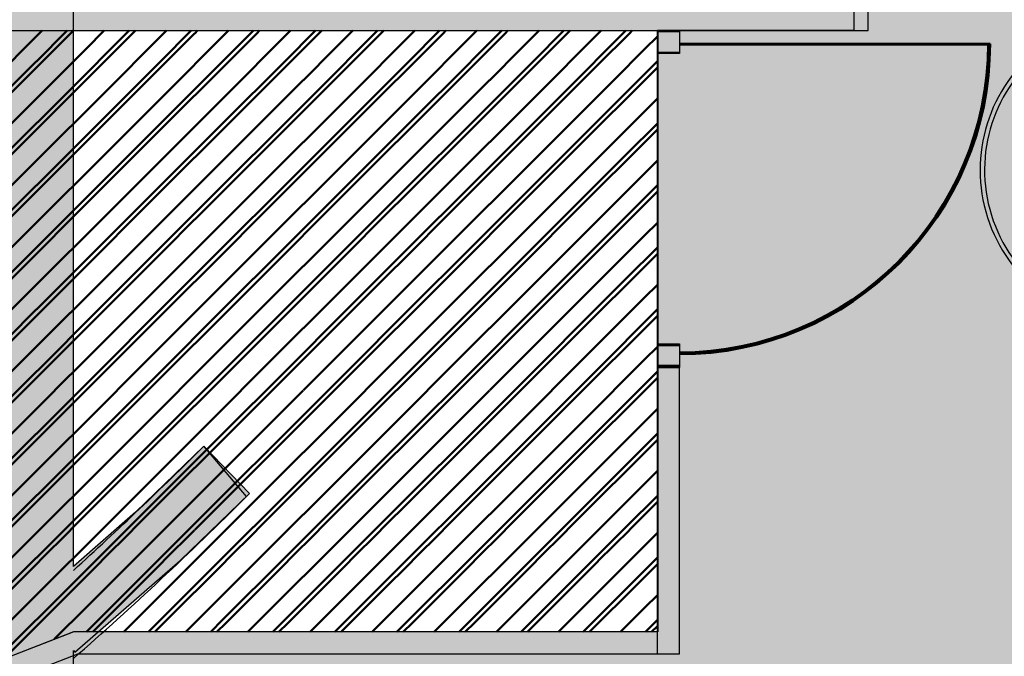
# Model space of a CAD drawing. Header units: metres. Extents: x -1 to 430, y -6 to 31.
# Tile 38 of 51: x 415.51 to 417.76, y 22.06 to 23.51. Entities that reach past the tile are written whole.
import ezdxf

# ---------------------------------------------------------------- set-up
doc = ezdxf.new("R2010")
doc.units = ezdxf.units.M
doc.linetypes.add('CONTINUA', pattern=[0])
doc.linetypes.add('PUNKT', pattern=[6.35, 0, -6.35])
for name, color, linetype, lineweight in [('3D P3 MURS', 7, 'CONTINUA', 25), ('3D P4 MURS', 7, 'CONTINUA', 25), ('3D P5 MURS', 7, 'CONTINUA', 25), ('3D PSC MURS', 7, 'CONTINUA', 25), ('P3 CONSTRUÏDES REAL D´ACUTACÓ', 7, 'CONTINUA', 25), ('P3 ESCALES 2D', 7, 'CONTINUA', 25), ('P3 MOBLES', 7, 'CONTINUA', 25), ('P4 CONSTRUÏDES REAL D´ ACTUACIÓ', 7, 'CONTINUA', 25), ('P4 ESCALES 2D', 7, 'CONTINUA', 25), ('P4 MOBLES', 7, 'CONTINUA', 25), ('P5 CONSTRUÏDES REAL D´ACTUACIÓ', 7, 'CONTINUA', 25), ('P5 ESCALA 2D', 7, 'CONTINUA', 25), ('P5 MOBLES', 7, 'CONTINUA', 25), ('PSC ESCALA 2D', 7, 'CONTINUA', 25)]:
    doc.layers.add(name, color=color, linetype=linetype, lineweight=lineweight)

# ---------------------------------------------------------------- blocks, each defined once
blk = doc.blocks.new('TRAMA_0')
at = {"layer": 'P3 MOBLES', "color": 202, "linetype": 'CONTINUA', "lineweight": 50, "transparency": 33554687}
for p, q in [((415.5527, 23.4195), (415.6226, 23.4895)), ((415.6234, 23.3488), (415.764, 23.4895)), ((415.8355, 23.4195), (415.9054, 23.4895)), ((415.9062, 23.3488), (416.0469, 23.4895)), ((416.1183, 23.4195), (416.1883, 23.4895)), ((416.1891, 23.3488), (416.3297, 23.4895)), ((416.4012, 23.4195), (416.4711, 23.4895)), ((416.4719, 23.3488), (416.6125, 23.4895)), ((416.684, 23.4195), (416.754, 23.4895)), ((416.7547, 23.3488), (416.8954, 23.4895)), ((415.487, 23.3538), (415.5525, 23.4194)), ((415.6941, 23.2781), (415.8354, 23.4194)), ((415.9769, 23.2781), (416.1182, 23.4194)), ((416.2598, 23.2781), (416.401, 23.4194)), ((416.5426, 23.2781), (416.6839, 23.4194)), ((416.8254, 23.2781), (416.9667, 23.4194)), ((416.9669, 23.4195), (416.967, 23.4196)), ((415.487, 23.2124), (415.6232, 23.3487)), ((415.7648, 23.2074), (415.9061, 23.3487)), ((416.0476, 23.2074), (416.1889, 23.3487)), ((416.3305, 23.2074), (416.4718, 23.3487)), ((416.6133, 23.2074), (416.7546, 23.3487)), ((415.5527, 23.1367), (415.6939, 23.278)), ((415.8355, 23.1367), (415.9768, 23.278)), ((416.1183, 23.1367), (416.2596, 23.278)), ((416.4012, 23.1367), (416.5425, 23.278)), ((416.684, 23.1367), (416.8253, 23.278)), ((416.8962, 23.2074), (416.967, 23.2782)), ((415.6234, 23.066), (415.7646, 23.2072)), ((415.9062, 23.066), (416.0475, 23.2072)), ((416.1891, 23.066), (416.3303, 23.2072)), ((416.4719, 23.066), (416.6132, 23.2072)), ((416.7547, 23.066), (416.896, 23.2072)), ((415.487, 23.071), (415.5525, 23.1365)), ((415.6941, 22.9953), (415.8354, 23.1365)), ((415.9769, 22.9953), (416.1182, 23.1365)), ((416.2598, 22.9953), (416.401, 23.1365)), ((416.5426, 22.9953), (416.6839, 23.1365)), ((416.8254, 22.9953), (416.9667, 23.1365)), ((416.9669, 23.1367), (416.967, 23.1368)), ((415.487, 22.9296), (415.6232, 23.0658)), ((415.7648, 22.9245), (415.9061, 23.0658)), ((416.0476, 22.9245), (416.1889, 23.0658)), ((416.3305, 22.9245), (416.4718, 23.0658)), ((416.6133, 22.9245), (416.7546, 23.0658)), ((415.5527, 22.8538), (415.6939, 22.9951)), ((415.8355, 22.8538), (415.9768, 22.9951)), ((416.1183, 22.8538), (416.2596, 22.9951)), ((416.4012, 22.8538), (416.5425, 22.9951)), ((416.684, 22.8538), (416.8253, 22.9951)), ((416.8962, 22.9245), (416.967, 22.9954)), ((415.6234, 22.7831), (415.7646, 22.9244)), ((415.9062, 22.7831), (416.0475, 22.9244)), ((416.1891, 22.7831), (416.3303, 22.9244)), ((416.4719, 22.7831), (416.6132, 22.9244)), ((416.7547, 22.7831), (416.896, 22.9244)), ((415.487, 22.7882), (415.5525, 22.8537)), ((415.6941, 22.7124), (415.8354, 22.8537)), ((415.9769, 22.7124), (416.1182, 22.8537)), ((416.2598, 22.7124), (416.401, 22.8537)), ((416.5426, 22.7124), (416.6839, 22.8537)), ((416.8254, 22.7124), (416.9667, 22.8537)), ((416.9669, 22.8538), (416.967, 22.8539)), ((415.487, 22.6467), (415.6232, 22.783)), ((415.7648, 22.6417), (415.9061, 22.783)), ((416.0476, 22.6417), (416.1889, 22.783)), ((416.3305, 22.6417), (416.4718, 22.783)), ((416.6133, 22.6417), (416.7546, 22.783)), ((415.5527, 22.571), (415.6939, 22.7123)), ((415.8355, 22.571), (415.9768, 22.7123)), ((416.1183, 22.571), (416.2596, 22.7123)), ((416.4012, 22.571), (416.5425, 22.7123)), ((416.684, 22.571), (416.8253, 22.7123)), ((416.8962, 22.6417), (416.967, 22.7125)), ((415.6234, 22.5003), (415.7646, 22.6416)), ((415.9062, 22.5003), (416.0475, 22.6416)), ((416.1891, 22.5003), (416.3303, 22.6416)), ((416.4719, 22.5003), (416.6132, 22.6416)), ((416.7547, 22.5003), (416.896, 22.6416)), ((415.487, 22.5053), (415.5525, 22.5708)), ((415.6941, 22.4296), (415.8354, 22.5708)), ((415.9769, 22.4296), (416.1182, 22.5708)), ((416.2598, 22.4296), (416.401, 22.5708)), ((416.5426, 22.4296), (416.6839, 22.5708)), ((416.8254, 22.4296), (416.9667, 22.5708)), ((416.9669, 22.571), (416.967, 22.5711)), ((415.487, 22.3639), (415.6232, 22.5001)), ((415.7648, 22.3589), (415.9061, 22.5001)), ((416.0476, 22.3589), (416.1889, 22.5001)), ((416.3305, 22.3589), (416.4718, 22.5001)), ((416.6133, 22.3589), (416.7546, 22.5001)), ((415.5527, 22.2881), (415.6939, 22.4294)), ((415.8355, 22.2881), (415.9768, 22.4294)), ((416.1183, 22.2881), (416.2596, 22.4294)), ((416.4012, 22.2881), (416.5425, 22.4294)), ((416.684, 22.2881), (416.8253, 22.4294)), ((416.8962, 22.3589), (416.967, 22.4297)), ((415.6234, 22.2174), (415.7646, 22.3587)), ((415.9062, 22.2174), (416.0475, 22.3587)), ((416.1891, 22.2174), (416.3303, 22.3587)), ((416.4719, 22.2174), (416.6132, 22.3587)), ((416.7547, 22.2174), (416.896, 22.3587)), ((416.9669, 22.2881), (416.967, 22.2883)), ((415.487, 22.2225), (415.5525, 22.288)), ((415.6941, 22.1467), (415.8354, 22.288)), ((415.9769, 22.1467), (416.1182, 22.288)), ((416.2598, 22.1467), (416.401, 22.288)), ((416.5426, 22.1467), (416.6839, 22.288)), ((416.8254, 22.1467), (416.9667, 22.288)), ((415.4819, 22.076), (415.6232, 22.2173)), ((415.8082, 22.1195), (415.9061, 22.2173)), ((416.0911, 22.1195), (416.1889, 22.2173)), ((416.3739, 22.1195), (416.4718, 22.2173)), ((416.6568, 22.1195), (416.7546, 22.2173)), ((415.6668, 22.1195), (415.6939, 22.1466)), ((415.9497, 22.1195), (415.9768, 22.1466)), ((416.2325, 22.1195), (416.2596, 22.1466)), ((416.5153, 22.1195), (416.5425, 22.1466)), ((416.7982, 22.1195), (416.8253, 22.1466)), ((416.9396, 22.1195), (416.967, 22.1468))]:
    blk.add_line(p, q, dxfattribs=at)
blk = doc.blocks.new('TRAMA_1')
at = {"layer": 'P4 MOBLES', "color": 202, "linetype": 'CONTINUA', "lineweight": 50, "transparency": 33554687}
for p, q in [((415.5243, 23.4477), (415.566, 23.4895)), ((415.5597, 23.4124), (415.6303, 23.483)), ((415.6304, 23.4831), (415.6367, 23.4895)), ((415.6657, 23.4477), (415.7074, 23.4895)), ((415.7011, 23.4124), (415.7717, 23.483)), ((415.7718, 23.4831), (415.7782, 23.4895)), ((415.8071, 23.4477), (415.8489, 23.4895)), ((415.8425, 23.4124), (415.9131, 23.483)), ((415.9132, 23.4831), (415.9196, 23.4895)), ((415.9486, 23.4477), (415.9903, 23.4895)), ((415.9839, 23.4124), (416.0546, 23.483)), ((416.0546, 23.4831), (416.061, 23.4895)), ((416.09, 23.4477), (416.1317, 23.4895)), ((416.1253, 23.4124), (416.196, 23.483)), ((416.1961, 23.4831), (416.2024, 23.4895)), ((416.2314, 23.4477), (416.2731, 23.4895)), ((416.2668, 23.4124), (416.3374, 23.483)), ((416.3375, 23.4831), (416.3438, 23.4895)), ((416.3728, 23.4477), (416.4146, 23.4895)), ((416.4082, 23.4124), (416.4788, 23.483)), ((416.4789, 23.4831), (416.4853, 23.4895)), ((416.5142, 23.4477), (416.556, 23.4895)), ((416.5496, 23.4124), (416.6202, 23.483)), ((416.6203, 23.4831), (416.6267, 23.4895)), ((416.6557, 23.4477), (416.6974, 23.4895)), ((416.691, 23.4124), (416.7617, 23.483)), ((416.7617, 23.4831), (416.7681, 23.4895)), ((416.7971, 23.4477), (416.8388, 23.4895)), ((416.8324, 23.4124), (416.9031, 23.483)), ((416.9032, 23.4831), (416.9095, 23.4895)), ((416.9385, 23.4477), (416.967, 23.4762)), ((415.487, 23.4104), (415.5242, 23.4477)), ((415.595, 23.377), (415.6657, 23.4477)), ((415.7364, 23.377), (415.8071, 23.4477)), ((415.8779, 23.377), (415.9485, 23.4477)), ((416.0193, 23.377), (416.0899, 23.4477)), ((416.1607, 23.377), (416.2313, 23.4477)), ((416.3021, 23.377), (416.3728, 23.4477)), ((416.4435, 23.377), (416.5142, 23.4477)), ((416.585, 23.377), (416.6556, 23.4477)), ((416.7264, 23.377), (416.797, 23.4477)), ((416.8678, 23.377), (416.9384, 23.4477)), ((415.4889, 23.3417), (415.5596, 23.4123)), ((415.6304, 23.3417), (415.701, 23.4123)), ((415.7718, 23.3417), (415.8424, 23.4123)), ((415.9132, 23.3417), (415.9838, 23.4123)), ((416.0546, 23.3417), (416.1253, 23.4123)), ((416.1961, 23.3417), (416.2667, 23.4123)), ((416.3375, 23.3417), (416.4081, 23.4123)), ((416.4789, 23.3417), (416.5495, 23.4123)), ((416.6203, 23.3417), (416.691, 23.4123)), ((416.7617, 23.3417), (416.8324, 23.4123)), ((416.9032, 23.3417), (416.967, 23.4055)), ((415.5243, 23.3063), (415.5949, 23.377)), ((415.6657, 23.3063), (415.7364, 23.377)), ((415.8071, 23.3063), (415.8778, 23.377)), ((415.9486, 23.3063), (416.0192, 23.377)), ((416.09, 23.3063), (416.1606, 23.377)), ((416.2314, 23.3063), (416.302, 23.377)), ((416.3728, 23.3063), (416.4435, 23.377)), ((416.5142, 23.3063), (416.5849, 23.377)), ((416.6557, 23.3063), (416.7263, 23.377)), ((416.7971, 23.3063), (416.8677, 23.377)), ((415.5597, 23.271), (415.6303, 23.3416)), ((415.7011, 23.271), (415.7717, 23.3416)), ((415.8425, 23.271), (415.9131, 23.3416)), ((415.9839, 23.271), (416.0546, 23.3416)), ((416.1253, 23.271), (416.196, 23.3416)), ((416.2668, 23.271), (416.3374, 23.3416)), ((416.4082, 23.271), (416.4788, 23.3416)), ((416.5496, 23.271), (416.6202, 23.3416)), ((416.691, 23.271), (416.7617, 23.3416)), ((416.8324, 23.271), (416.9031, 23.3416)), ((416.9385, 23.3063), (416.967, 23.3348)), ((415.487, 23.269), (415.5242, 23.3062)), ((415.595, 23.2356), (415.6657, 23.3062)), ((415.7364, 23.2356), (415.8071, 23.3062)), ((415.8779, 23.2356), (415.9485, 23.3062)), ((416.0193, 23.2356), (416.0899, 23.3062)), ((416.1607, 23.2356), (416.2313, 23.3062)), ((416.3021, 23.2356), (416.3728, 23.3062)), ((416.4435, 23.2356), (416.5142, 23.3062)), ((416.585, 23.2356), (416.6556, 23.3062)), ((416.7264, 23.2356), (416.797, 23.3062)), ((416.8678, 23.2356), (416.9384, 23.3062)), ((415.4889, 23.2002), (415.5596, 23.2709)), ((415.6304, 23.2002), (415.701, 23.2709)), ((415.7718, 23.2002), (415.8424, 23.2709)), ((415.9132, 23.2002), (415.9838, 23.2709)), ((416.0546, 23.2002), (416.1253, 23.2709)), ((416.1961, 23.2002), (416.2667, 23.2709)), ((416.3375, 23.2002), (416.4081, 23.2709)), ((416.4789, 23.2002), (416.5495, 23.2709)), ((416.6203, 23.2002), (416.691, 23.2709)), ((416.7617, 23.2002), (416.8324, 23.2709)), ((416.9032, 23.2002), (416.967, 23.2641)), ((415.5243, 23.1649), (415.5949, 23.2355)), ((415.6657, 23.1649), (415.7364, 23.2355)), ((415.8071, 23.1649), (415.8778, 23.2355)), ((415.9486, 23.1649), (416.0192, 23.2355)), ((416.09, 23.1649), (416.1606, 23.2355)), ((416.2314, 23.1649), (416.302, 23.2355)), ((416.3728, 23.1649), (416.4435, 23.2355)), ((416.5142, 23.1649), (416.5849, 23.2355)), ((416.6557, 23.1649), (416.7263, 23.2355)), ((416.7971, 23.1649), (416.8677, 23.2355)), ((415.5597, 23.1295), (415.6303, 23.2002)), ((415.7011, 23.1295), (415.7717, 23.2002)), ((415.8425, 23.1295), (415.9131, 23.2002)), ((415.9839, 23.1295), (416.0546, 23.2002)), ((416.1253, 23.1295), (416.196, 23.2002)), ((416.2668, 23.1295), (416.3374, 23.2002)), ((416.4082, 23.1295), (416.4788, 23.2002)), ((416.5496, 23.1295), (416.6202, 23.2002)), ((416.691, 23.1295), (416.7617, 23.2002)), ((416.8324, 23.1295), (416.9031, 23.2002)), ((416.9385, 23.1649), (416.967, 23.1934)), ((415.487, 23.1276), (415.5242, 23.1648)), ((415.595, 23.0942), (415.6657, 23.1648)), ((415.7364, 23.0942), (415.8071, 23.1648)), ((415.8779, 23.0942), (415.9485, 23.1648)), ((416.0193, 23.0942), (416.0899, 23.1648)), ((416.1607, 23.0942), (416.2313, 23.1648)), ((416.3021, 23.0942), (416.3728, 23.1648)), ((416.4435, 23.0942), (416.5142, 23.1648)), ((416.585, 23.0942), (416.6556, 23.1648)), ((416.7264, 23.0942), (416.797, 23.1648)), ((416.8678, 23.0942), (416.9384, 23.1648)), ((415.4889, 23.0588), (415.5596, 23.1295)), ((415.6304, 23.0588), (415.701, 23.1295)), ((415.7718, 23.0588), (415.8424, 23.1295)), ((415.9132, 23.0588), (415.9838, 23.1295)), ((416.0546, 23.0588), (416.1253, 23.1295)), ((416.1961, 23.0588), (416.2667, 23.1295)), ((416.3375, 23.0588), (416.4081, 23.1295)), ((416.4789, 23.0588), (416.5495, 23.1295)), ((416.6203, 23.0588), (416.691, 23.1295)), ((416.7617, 23.0588), (416.8324, 23.1295)), ((416.9032, 23.0588), (416.967, 23.1226)), ((415.5243, 23.0235), (415.5949, 23.0941)), ((415.6657, 23.0235), (415.7364, 23.0941)), ((415.8071, 23.0235), (415.8778, 23.0941)), ((415.9486, 23.0235), (416.0192, 23.0941)), ((416.09, 23.0235), (416.1606, 23.0941)), ((416.2314, 23.0235), (416.302, 23.0941)), ((416.3728, 23.0235), (416.4435, 23.0941)), ((416.5142, 23.0235), (416.5849, 23.0941)), ((416.6557, 23.0235), (416.7263, 23.0941)), ((416.7971, 23.0235), (416.8677, 23.0941)), ((415.5597, 22.9881), (415.6303, 23.0588)), ((415.7011, 22.9881), (415.7717, 23.0588)), ((415.8425, 22.9881), (415.9131, 23.0588)), ((415.9839, 22.9881), (416.0546, 23.0588)), ((416.1253, 22.9881), (416.196, 23.0588)), ((416.2668, 22.9881), (416.3374, 23.0588)), ((416.4082, 22.9881), (416.4788, 23.0588)), ((416.5496, 22.9881), (416.6202, 23.0588)), ((416.691, 22.9881), (416.7617, 23.0588)), ((416.8324, 22.9881), (416.9031, 23.0588)), ((416.9385, 23.0235), (416.967, 23.0519)), ((415.487, 22.9862), (415.5242, 23.0234)), ((415.595, 22.9528), (415.6657, 23.0234)), ((415.7364, 22.9528), (415.8071, 23.0234)), ((415.8779, 22.9528), (415.9485, 23.0234)), ((416.0193, 22.9528), (416.0899, 23.0234)), ((416.1607, 22.9528), (416.2313, 23.0234)), ((416.3021, 22.9528), (416.3728, 23.0234)), ((416.4435, 22.9528), (416.5142, 23.0234)), ((416.585, 22.9528), (416.6556, 23.0234)), ((416.7264, 22.9528), (416.797, 23.0234)), ((416.8678, 22.9528), (416.9384, 23.0234)), ((415.4889, 22.9174), (415.5596, 22.988)), ((415.6304, 22.9174), (415.701, 22.988)), ((415.7718, 22.9174), (415.8424, 22.988)), ((415.9132, 22.9174), (415.9838, 22.988)), ((416.0546, 22.9174), (416.1253, 22.988)), ((416.1961, 22.9174), (416.2667, 22.988)), ((416.3375, 22.9174), (416.4081, 22.988)), ((416.4789, 22.9174), (416.5495, 22.988)), ((416.6203, 22.9174), (416.691, 22.988)), ((416.7617, 22.9174), (416.8324, 22.988)), ((416.9032, 22.9174), (416.967, 22.9812)), ((415.5243, 22.882), (415.5949, 22.9527)), ((415.6657, 22.882), (415.7364, 22.9527)), ((415.8071, 22.882), (415.8778, 22.9527)), ((415.9486, 22.882), (416.0192, 22.9527)), ((416.09, 22.882), (416.1606, 22.9527)), ((416.2314, 22.882), (416.302, 22.9527)), ((416.3728, 22.882), (416.4435, 22.9527)), ((416.5142, 22.882), (416.5849, 22.9527)), ((416.6557, 22.882), (416.7263, 22.9527)), ((416.7971, 22.882), (416.8677, 22.9527)), ((415.5597, 22.8467), (415.6303, 22.9173)), ((415.7011, 22.8467), (415.7717, 22.9173)), ((415.8425, 22.8467), (415.9131, 22.9173)), ((415.9839, 22.8467), (416.0546, 22.9173)), ((416.1253, 22.8467), (416.196, 22.9173)), ((416.2668, 22.8467), (416.3374, 22.9173)), ((416.4082, 22.8467), (416.4788, 22.9173)), ((416.5496, 22.8467), (416.6202, 22.9173)), ((416.691, 22.8467), (416.7617, 22.9173)), ((416.8324, 22.8467), (416.9031, 22.9173)), ((416.9385, 22.882), (416.967, 22.9105)), ((415.487, 22.8447), (415.5242, 22.882)), ((415.595, 22.8113), (415.6657, 22.882)), ((415.7364, 22.8113), (415.8071, 22.882)), ((415.8779, 22.8113), (415.9485, 22.882)), ((416.0193, 22.8113), (416.0899, 22.882)), ((416.1607, 22.8113), (416.2313, 22.882)), ((416.3021, 22.8113), (416.3728, 22.882)), ((416.4435, 22.8113), (416.5142, 22.882)), ((416.585, 22.8113), (416.6556, 22.882)), ((416.7264, 22.8113), (416.797, 22.882)), ((416.8678, 22.8113), (416.9384, 22.882)), ((415.4889, 22.776), (415.5596, 22.8466)), ((415.6304, 22.776), (415.701, 22.8466)), ((415.7718, 22.776), (415.8424, 22.8466)), ((415.9132, 22.776), (415.9838, 22.8466)), ((416.0546, 22.776), (416.1253, 22.8466)), ((416.1961, 22.776), (416.2667, 22.8466)), ((416.3375, 22.776), (416.4081, 22.8466)), ((416.4789, 22.776), (416.5495, 22.8466)), ((416.6203, 22.776), (416.691, 22.8466)), ((416.7617, 22.776), (416.8324, 22.8466)), ((416.9032, 22.776), (416.967, 22.8398)), ((415.5243, 22.7406), (415.5949, 22.8113)), ((415.6657, 22.7406), (415.7364, 22.8113)), ((415.8071, 22.7406), (415.8778, 22.8113)), ((415.9486, 22.7406), (416.0192, 22.8113)), ((416.09, 22.7406), (416.1606, 22.8113)), ((416.2314, 22.7406), (416.302, 22.8113)), ((416.3728, 22.7406), (416.4435, 22.8113)), ((416.5142, 22.7406), (416.5849, 22.8113)), ((416.6557, 22.7406), (416.7263, 22.8113)), ((416.7971, 22.7406), (416.8677, 22.8113)), ((415.5597, 22.7053), (415.6303, 22.7759)), ((415.7011, 22.7053), (415.7717, 22.7759)), ((415.8425, 22.7053), (415.9131, 22.7759)), ((415.9839, 22.7053), (416.0546, 22.7759)), ((416.1253, 22.7053), (416.196, 22.7759)), ((416.2668, 22.7053), (416.3374, 22.7759)), ((416.4082, 22.7053), (416.4788, 22.7759)), ((416.5496, 22.7053), (416.6202, 22.7759)), ((416.691, 22.7053), (416.7617, 22.7759)), ((416.8324, 22.7053), (416.9031, 22.7759)), ((416.9385, 22.7406), (416.967, 22.7691)), ((415.487, 22.7033), (415.5242, 22.7406)), ((415.595, 22.6699), (415.6657, 22.7406)), ((415.7364, 22.6699), (415.8071, 22.7406)), ((415.8779, 22.6699), (415.9485, 22.7406)), ((416.0193, 22.6699), (416.0899, 22.7406)), ((416.1607, 22.6699), (416.2313, 22.7406)), ((416.3021, 22.6699), (416.3728, 22.7406)), ((416.4435, 22.6699), (416.5142, 22.7406)), ((416.585, 22.6699), (416.6556, 22.7406)), ((416.7264, 22.6699), (416.797, 22.7406)), ((416.8678, 22.6699), (416.9384, 22.7406)), ((415.4889, 22.6346), (415.5596, 22.7052)), ((415.6304, 22.6346), (415.701, 22.7052)), ((415.7718, 22.6346), (415.8424, 22.7052)), ((415.9132, 22.6346), (415.9838, 22.7052)), ((416.0546, 22.6346), (416.1253, 22.7052)), ((416.1961, 22.6346), (416.2667, 22.7052)), ((416.3375, 22.6346), (416.4081, 22.7052)), ((416.4789, 22.6346), (416.5495, 22.7052)), ((416.6203, 22.6346), (416.691, 22.7052)), ((416.7617, 22.6346), (416.8324, 22.7052)), ((416.9032, 22.6346), (416.967, 22.6984)), ((415.5243, 22.5992), (415.5949, 22.6698)), ((415.6657, 22.5992), (415.7364, 22.6698)), ((415.8071, 22.5992), (415.8778, 22.6698)), ((415.9486, 22.5992), (416.0192, 22.6698)), ((416.09, 22.5992), (416.1606, 22.6698)), ((416.2314, 22.5992), (416.302, 22.6698)), ((416.3728, 22.5992), (416.4435, 22.6698)), ((416.5142, 22.5992), (416.5849, 22.6698)), ((416.6557, 22.5992), (416.7263, 22.6698)), ((416.7971, 22.5992), (416.8677, 22.6698)), ((415.5597, 22.5638), (415.6303, 22.6345)), ((415.7011, 22.5638), (415.7717, 22.6345)), ((415.8425, 22.5638), (415.9131, 22.6345)), ((415.9839, 22.5638), (416.0546, 22.6345)), ((416.1253, 22.5638), (416.196, 22.6345)), ((416.2668, 22.5638), (416.3374, 22.6345)), ((416.4082, 22.5638), (416.4788, 22.6345)), ((416.5496, 22.5638), (416.6202, 22.6345)), ((416.691, 22.5638), (416.7617, 22.6345)), ((416.8324, 22.5638), (416.9031, 22.6345)), ((416.9385, 22.5992), (416.967, 22.6277)), ((415.487, 22.5619), (415.5242, 22.5991)), ((415.595, 22.5285), (415.6657, 22.5991)), ((415.7364, 22.5285), (415.8071, 22.5991)), ((415.8779, 22.5285), (415.9485, 22.5991)), ((416.0193, 22.5285), (416.0899, 22.5991)), ((416.1607, 22.5285), (416.2313, 22.5991)), ((416.3021, 22.5285), (416.3728, 22.5991)), ((416.4435, 22.5285), (416.5142, 22.5991)), ((416.585, 22.5285), (416.6556, 22.5991)), ((416.7264, 22.5285), (416.797, 22.5991)), ((416.8678, 22.5285), (416.9384, 22.5991)), ((415.4889, 22.4931), (415.5596, 22.5638)), ((415.6304, 22.4931), (415.701, 22.5638)), ((415.7718, 22.4931), (415.8424, 22.5638)), ((415.9132, 22.4931), (415.9838, 22.5638)), ((416.0546, 22.4931), (416.1253, 22.5638)), ((416.1961, 22.4931), (416.2667, 22.5638)), ((416.3375, 22.4931), (416.4081, 22.5638)), ((416.4789, 22.4931), (416.5495, 22.5638)), ((416.6203, 22.4931), (416.691, 22.5638)), ((416.7617, 22.4931), (416.8324, 22.5638)), ((416.9032, 22.4931), (416.967, 22.557)), ((415.5243, 22.4578), (415.5949, 22.5284)), ((415.6657, 22.4578), (415.7364, 22.5284)), ((415.8071, 22.4578), (415.8778, 22.5284)), ((415.9486, 22.4578), (416.0192, 22.5284)), ((416.09, 22.4578), (416.1606, 22.5284)), ((416.2314, 22.4578), (416.302, 22.5284)), ((416.3728, 22.4578), (416.4435, 22.5284)), ((416.5142, 22.4578), (416.5849, 22.5284)), ((416.6557, 22.4578), (416.7263, 22.5284)), ((416.7971, 22.4578), (416.8677, 22.5284)), ((415.5597, 22.4224), (415.6303, 22.4931)), ((415.7011, 22.4224), (415.7717, 22.4931)), ((415.8425, 22.4224), (415.9131, 22.4931)), ((415.9839, 22.4224), (416.0546, 22.4931)), ((416.1253, 22.4224), (416.196, 22.4931)), ((416.2668, 22.4224), (416.3374, 22.4931)), ((416.4082, 22.4224), (416.4788, 22.4931)), ((416.5496, 22.4224), (416.6202, 22.4931)), ((416.691, 22.4224), (416.7617, 22.4931)), ((416.8324, 22.4224), (416.9031, 22.4931)), ((416.9385, 22.4578), (416.967, 22.4863)), ((415.487, 22.4205), (415.5242, 22.4577)), ((415.595, 22.3871), (415.6657, 22.4577)), ((415.7364, 22.3871), (415.8071, 22.4577)), ((415.8779, 22.3871), (415.9485, 22.4577)), ((416.0193, 22.3871), (416.0899, 22.4577)), ((416.1607, 22.3871), (416.2313, 22.4577)), ((416.3021, 22.3871), (416.3728, 22.4577)), ((416.4435, 22.3871), (416.5142, 22.4577)), ((416.585, 22.3871), (416.6556, 22.4577)), ((416.7264, 22.3871), (416.797, 22.4577)), ((416.8678, 22.3871), (416.9384, 22.4577)), ((415.4889, 22.3517), (415.5596, 22.4224)), ((415.6304, 22.3517), (415.701, 22.4224)), ((415.7718, 22.3517), (415.8424, 22.4224)), ((415.9132, 22.3517), (415.9838, 22.4224)), ((416.0546, 22.3517), (416.1253, 22.4224)), ((416.1961, 22.3517), (416.2667, 22.4224)), ((416.3375, 22.3517), (416.4081, 22.4224)), ((416.4789, 22.3517), (416.5495, 22.4224)), ((416.6203, 22.3517), (416.691, 22.4224)), ((416.7617, 22.3517), (416.8324, 22.4224)), ((416.9032, 22.3517), (416.967, 22.4155)), ((415.5243, 22.3164), (415.5949, 22.387)), ((415.6657, 22.3164), (415.7364, 22.387)), ((415.8071, 22.3164), (415.8778, 22.387)), ((415.9486, 22.3164), (416.0192, 22.387)), ((416.09, 22.3164), (416.1606, 22.387)), ((416.2314, 22.3164), (416.302, 22.387)), ((416.3728, 22.3164), (416.4435, 22.387)), ((416.5142, 22.3164), (416.5849, 22.387)), ((416.6557, 22.3164), (416.7263, 22.387)), ((416.7971, 22.3164), (416.8677, 22.387)), ((415.5597, 22.281), (415.6303, 22.3516)), ((415.7011, 22.281), (415.7717, 22.3516)), ((415.8425, 22.281), (415.9131, 22.3516)), ((415.9839, 22.281), (416.0546, 22.3516)), ((416.1253, 22.281), (416.196, 22.3516)), ((416.2668, 22.281), (416.3374, 22.3516)), ((416.4082, 22.281), (416.4788, 22.3516)), ((416.5496, 22.281), (416.6202, 22.3516)), ((416.691, 22.281), (416.7617, 22.3516)), ((416.8324, 22.281), (416.9031, 22.3516)), ((416.9385, 22.3164), (416.967, 22.3448)), ((415.487, 22.279), (415.5242, 22.3163)), ((415.595, 22.2457), (415.6657, 22.3163)), ((415.7364, 22.2457), (415.8071, 22.3163)), ((415.8779, 22.2457), (415.9485, 22.3163)), ((416.0193, 22.2457), (416.0899, 22.3163)), ((416.1607, 22.2457), (416.2313, 22.3163)), ((416.3021, 22.2457), (416.3728, 22.3163)), ((416.4435, 22.2457), (416.5142, 22.3163)), ((416.585, 22.2457), (416.6556, 22.3163)), ((416.7264, 22.2457), (416.797, 22.3163)), ((416.8678, 22.2457), (416.9384, 22.3163)), ((415.4889, 22.2103), (415.5596, 22.2809)), ((415.6304, 22.2103), (415.701, 22.2809)), ((415.7718, 22.2103), (415.8424, 22.2809)), ((415.9132, 22.2103), (415.9838, 22.2809)), ((416.0546, 22.2103), (416.1253, 22.2809)), ((416.1961, 22.2103), (416.2667, 22.2809)), ((416.3375, 22.2103), (416.4081, 22.2809)), ((416.4789, 22.2103), (416.5495, 22.2809)), ((416.6203, 22.2103), (416.691, 22.2809)), ((416.7617, 22.2103), (416.8324, 22.2809)), ((416.9032, 22.2103), (416.967, 22.2741)), ((415.5243, 22.1749), (415.5949, 22.2456)), ((415.6657, 22.1749), (415.7364, 22.2456)), ((415.8071, 22.1749), (415.8778, 22.2456)), ((415.9486, 22.1749), (416.0192, 22.2456)), ((416.09, 22.1749), (416.1606, 22.2456)), ((416.2314, 22.1749), (416.302, 22.2456)), ((416.3728, 22.1749), (416.4435, 22.2456)), ((416.5142, 22.1749), (416.5849, 22.2456)), ((416.6557, 22.1749), (416.7263, 22.2456)), ((416.7971, 22.1749), (416.8677, 22.2456)), ((415.5597, 22.1396), (415.6303, 22.2102)), ((415.7011, 22.1396), (415.7717, 22.2102)), ((415.8425, 22.1396), (415.9131, 22.2102)), ((415.9839, 22.1396), (416.0546, 22.2102)), ((416.1253, 22.1396), (416.196, 22.2102)), ((416.2668, 22.1396), (416.3374, 22.2102)), ((416.4082, 22.1396), (416.4788, 22.2102)), ((416.5496, 22.1396), (416.6202, 22.2102)), ((416.691, 22.1396), (416.7617, 22.2102)), ((416.8324, 22.1396), (416.9031, 22.2102)), ((416.9385, 22.1749), (416.967, 22.2034)), ((415.4536, 22.1042), (415.5242, 22.1749)), ((415.595, 22.1042), (415.6657, 22.1749)), ((415.7517, 22.1195), (415.8071, 22.1749)), ((415.8931, 22.1195), (415.9485, 22.1749)), ((416.0345, 22.1195), (416.0899, 22.1749)), ((416.1759, 22.1195), (416.2313, 22.1749)), ((416.3173, 22.1195), (416.3728, 22.1749)), ((416.4588, 22.1195), (416.5142, 22.1749)), ((416.6002, 22.1195), (416.6556, 22.1749)), ((416.7416, 22.1195), (416.797, 22.1749)), ((416.883, 22.1195), (416.9384, 22.1749)), ((415.4889, 22.0689), (415.5596, 22.1395)), ((415.681, 22.1195), (415.701, 22.1395)), ((415.8224, 22.1195), (415.8424, 22.1395)), ((415.9638, 22.1195), (415.9838, 22.1395)), ((416.1052, 22.1195), (416.1253, 22.1395)), ((416.2466, 22.1195), (416.2667, 22.1395)), ((416.3881, 22.1195), (416.4081, 22.1395)), ((416.5295, 22.1195), (416.5495, 22.1395)), ((416.6709, 22.1195), (416.691, 22.1395)), ((416.8123, 22.1195), (416.8324, 22.1395)), ((416.9537, 22.1195), (416.967, 22.1327)), ((415.5934, 22.1026), (415.5949, 22.1042))]:
    blk.add_line(p, q, dxfattribs=at)
blk = doc.blocks.new('TRAMA_2')
at = {"layer": 'P5 MOBLES', "color": 202, "linetype": 'CONTINUA', "lineweight": 50, "transparency": 33554687}
for p, q in [((415.5527, 23.4195), (415.6226, 23.4895)), ((415.6234, 23.3488), (415.764, 23.4895)), ((415.8355, 23.4195), (415.9054, 23.4895)), ((415.9062, 23.3488), (416.0469, 23.4895)), ((416.1183, 23.4195), (416.1883, 23.4895)), ((416.1891, 23.3488), (416.3297, 23.4895)), ((416.4012, 23.4195), (416.4711, 23.4895)), ((416.4719, 23.3488), (416.6125, 23.4895)), ((416.684, 23.4195), (416.754, 23.4895)), ((416.7547, 23.3488), (416.8954, 23.4895)), ((415.487, 23.3538), (415.5525, 23.4194)), ((415.6941, 23.2781), (415.8354, 23.4194)), ((415.9769, 23.2781), (416.1182, 23.4194)), ((416.2598, 23.2781), (416.401, 23.4194)), ((416.5426, 23.2781), (416.6839, 23.4194)), ((416.8254, 23.2781), (416.9667, 23.4194)), ((416.9669, 23.4195), (416.967, 23.4196)), ((415.487, 23.2124), (415.6232, 23.3487)), ((415.7648, 23.2074), (415.9061, 23.3487)), ((416.0476, 23.2074), (416.1889, 23.3487)), ((416.3305, 23.2074), (416.4718, 23.3487)), ((416.6133, 23.2074), (416.7546, 23.3487)), ((415.5527, 23.1367), (415.6939, 23.278)), ((415.8355, 23.1367), (415.9768, 23.278)), ((416.1183, 23.1367), (416.2596, 23.278)), ((416.4012, 23.1367), (416.5425, 23.278)), ((416.684, 23.1367), (416.8253, 23.278)), ((416.8962, 23.2074), (416.967, 23.2782)), ((415.6234, 23.066), (415.7646, 23.2072)), ((415.9062, 23.066), (416.0475, 23.2072)), ((416.1891, 23.066), (416.3303, 23.2072)), ((416.4719, 23.066), (416.6132, 23.2072)), ((416.7547, 23.066), (416.896, 23.2072)), ((415.487, 23.071), (415.5525, 23.1365)), ((415.6941, 22.9953), (415.8354, 23.1365)), ((415.9769, 22.9953), (416.1182, 23.1365)), ((416.2598, 22.9953), (416.401, 23.1365)), ((416.5426, 22.9953), (416.6839, 23.1365)), ((416.8254, 22.9953), (416.9667, 23.1365)), ((416.9669, 23.1367), (416.967, 23.1368)), ((415.487, 22.9296), (415.6232, 23.0658)), ((415.7648, 22.9245), (415.9061, 23.0658)), ((416.0476, 22.9245), (416.1889, 23.0658)), ((416.3305, 22.9245), (416.4718, 23.0658)), ((416.6133, 22.9245), (416.7546, 23.0658)), ((415.5527, 22.8538), (415.6939, 22.9951)), ((415.8355, 22.8538), (415.9768, 22.9951)), ((416.1183, 22.8538), (416.2596, 22.9951)), ((416.4012, 22.8538), (416.5425, 22.9951)), ((416.684, 22.8538), (416.8253, 22.9951)), ((416.8962, 22.9245), (416.967, 22.9954)), ((415.6234, 22.7831), (415.7646, 22.9244)), ((415.9062, 22.7831), (416.0475, 22.9244)), ((416.1891, 22.7831), (416.3303, 22.9244)), ((416.4719, 22.7831), (416.6132, 22.9244)), ((416.7547, 22.7831), (416.896, 22.9244)), ((415.487, 22.7882), (415.5525, 22.8537)), ((415.6941, 22.7124), (415.8354, 22.8537)), ((415.9769, 22.7124), (416.1182, 22.8537)), ((416.2598, 22.7124), (416.401, 22.8537)), ((416.5426, 22.7124), (416.6839, 22.8537)), ((416.8254, 22.7124), (416.9667, 22.8537)), ((416.9669, 22.8538), (416.967, 22.8539)), ((415.487, 22.6467), (415.6232, 22.783)), ((415.7648, 22.6417), (415.9061, 22.783)), ((416.0476, 22.6417), (416.1889, 22.783)), ((416.3305, 22.6417), (416.4718, 22.783)), ((416.6133, 22.6417), (416.7546, 22.783)), ((415.5527, 22.571), (415.6939, 22.7123)), ((415.8355, 22.571), (415.9768, 22.7123)), ((416.1183, 22.571), (416.2596, 22.7123)), ((416.4012, 22.571), (416.5425, 22.7123)), ((416.684, 22.571), (416.8253, 22.7123)), ((416.8962, 22.6417), (416.967, 22.7125)), ((415.6234, 22.5003), (415.7646, 22.6416)), ((415.9062, 22.5003), (416.0475, 22.6416)), ((416.1891, 22.5003), (416.3303, 22.6416)), ((416.4719, 22.5003), (416.6132, 22.6416)), ((416.7547, 22.5003), (416.896, 22.6416)), ((415.487, 22.5053), (415.5525, 22.5708)), ((415.6941, 22.4296), (415.8354, 22.5708)), ((415.9769, 22.4296), (416.1182, 22.5708)), ((416.2598, 22.4296), (416.401, 22.5708)), ((416.5426, 22.4296), (416.6839, 22.5708)), ((416.8254, 22.4296), (416.9667, 22.5708)), ((416.9669, 22.571), (416.967, 22.5711)), ((415.487, 22.3639), (415.6232, 22.5001)), ((415.7648, 22.3589), (415.9061, 22.5001)), ((416.0476, 22.3589), (416.1889, 22.5001)), ((416.3305, 22.3589), (416.4718, 22.5001)), ((416.6133, 22.3589), (416.7546, 22.5001)), ((415.5527, 22.2881), (415.6939, 22.4294)), ((415.8355, 22.2881), (415.9768, 22.4294)), ((416.1183, 22.2881), (416.2596, 22.4294)), ((416.4012, 22.2881), (416.5425, 22.4294)), ((416.684, 22.2881), (416.8253, 22.4294)), ((416.8962, 22.3589), (416.967, 22.4297)), ((415.6234, 22.2174), (415.7646, 22.3587)), ((415.9062, 22.2174), (416.0475, 22.3587)), ((416.1891, 22.2174), (416.3303, 22.3587)), ((416.4719, 22.2174), (416.6132, 22.3587)), ((416.7547, 22.2174), (416.896, 22.3587)), ((416.9669, 22.2881), (416.967, 22.2883)), ((415.487, 22.2225), (415.5525, 22.288)), ((415.6941, 22.1467), (415.8354, 22.288)), ((415.9769, 22.1467), (416.1182, 22.288)), ((416.2598, 22.1467), (416.401, 22.288)), ((416.5426, 22.1467), (416.6839, 22.288)), ((416.8254, 22.1467), (416.9667, 22.288)), ((415.4819, 22.076), (415.6232, 22.2173)), ((415.8082, 22.1195), (415.9061, 22.2173)), ((416.0911, 22.1195), (416.1889, 22.2173)), ((416.3739, 22.1195), (416.4718, 22.2173)), ((416.6568, 22.1195), (416.7546, 22.2173)), ((415.6668, 22.1195), (415.6939, 22.1466)), ((415.9497, 22.1195), (415.9768, 22.1466)), ((416.2325, 22.1195), (416.2596, 22.1466)), ((416.5153, 22.1195), (416.5425, 22.1466)), ((416.7982, 22.1195), (416.8253, 22.1466)), ((416.9396, 22.1195), (416.967, 22.1468))]:
    blk.add_line(p, q, dxfattribs=at)

msp = doc.modelspace()

# ---------------------------------------------------------------- hatches: boundary and pattern name
at = {"layer": '3D P3 MURS', "linetype": 'CONTINUA', "lineweight": 18, "true_color": 0xa0a0a0, "transparency": 33554687}
for points in [[(415.487, 24.1595), (415.487, 23.4895), (415.537, 23.4895), (415.537, 24.1595)], [(417.447, 23.4895), (417.447, 24.1595), (417.397, 24.1595), (417.397, 23.4895)], [(415.537, 23.4895), (417.397, 23.4895), (417.397, 23.5395), (415.537, 23.5395)]]:
    msp.add_hatch(color=253, dxfattribs=at).paths.add_polyline_path(points)
at = {"layer": '3D P4 MURS', "linetype": 'CONTINUA', "lineweight": 18, "true_color": 0xa0a0a0, "transparency": 33554687}
for points in [[(417.447, 23.4895), (417.447, 24.1595), (417.397, 24.1595), (417.397, 23.4895)], [(415.487, 23.4895), (417.397, 23.4895), (417.397, 23.5395), (415.487, 23.5395)]]:
    msp.add_hatch(color=253, dxfattribs=at).paths.add_polyline_path(points)
at = {"layer": '3D P5 MURS', "linetype": 'CONTINUA', "lineweight": 18, "true_color": 0xa0a0a0, "transparency": 33554687}
for points in [[(417.447, 23.4895), (417.447, 24.1595), (417.397, 24.1595), (417.397, 23.4895)], [(415.487, 23.4895), (417.397, 23.4895), (417.397, 23.5395), (415.487, 23.5395)]]:
    msp.add_hatch(color=253, dxfattribs=at).paths.add_polyline_path(points)
at = {"layer": '3D PSC MURS', "linetype": 'CONTINUA', "lineweight": 18, "true_color": 0xa0a0a0, "transparency": 33554687}
for points in [[(415.6369, 19.8587), (415.6369, 24.3096), (415.4869, 24.3096), (415.4869, 19.8587)], [(415.6405, 22.0729), (415.8801, 22.2819), (416.0381, 22.435), (415.9337, 22.5427), (415.7785, 22.3923), (415.6369, 22.2688), (415.6369, 22.0772)]]:
    msp.add_hatch(color=253, dxfattribs=at).paths.add_polyline_path(points)
at = {"layer": 'P3 CONSTRUÏDES REAL D´ACUTACÓ', "linetype": 'CONTINUA', "lineweight": 25, "true_color": 0x057044, "transparency": 33554687}
h = msp.add_hatch(color=116, dxfattribs=at)
h.paths.add_polyline_path([(421.0893, 25.975), (417.0052, 25.975), (417.0052, 27.7274), (415.8448, 27.7274), (415.8448, 28.2282), (410.7422, 28.2282), (410.7422, 28.0315), (408.9322, 28.0315), (408.9322, 27.6815), (406.0222, 27.6815), (406.0222, 27.8415), (405.6622, 27.8415), (405.6631, 28.0024), (404.3859, 28.0024), (404.3859, 28.2282), (400.7297, 28.2282), (397.681, 12.8406), (424.2907, 12.8406), (427.4796, 28.2282), (421.0893, 28.2282)])
h.paths.add_polyline_path([(415.6377, 22.1195), (414.1586, 21.5474), (413.399, 21.3696), (412.607, 21.3089), (411.1937, 20.8688), (410.3996, 20.8008), (409.6888, 21.2752), (409.6888, 22.1563), (409.3435, 22.4083), (408.4375, 22.9823), (407.6235, 23.3095), (407.6235, 24.1997), (410.8405, 24.1997), (410.8405, 24.2395), (417.4146, 24.2395), (417.4146, 23.4895), (416.9678, 23.4895), (416.9678, 22.1195)], flags=16)
h.paths.add_polyline_path([(406.1297, 24.2104), (406.1297, 23.476), (404.3723, 23.476), (404.3723, 24.2104)], flags=16)
at = {"layer": 'P4 CONSTRUÏDES REAL D´ ACTUACIÓ', "linetype": 'CONTINUA', "lineweight": 25, "true_color": 0x057044, "transparency": 33554687}
h = msp.add_hatch(color=116, dxfattribs=at)
h.paths.add_polyline_path([(421.0893, 25.975), (417.0052, 25.975), (417.0052, 27.7274), (415.8448, 27.7274), (415.8448, 28.2282), (410.7422, 28.2282), (410.7422, 28.0315), (408.9322, 28.0315), (408.9322, 27.6815), (406.0222, 27.6815), (406.0222, 27.8415), (405.6622, 27.8415), (405.6631, 28.0024), (404.3859, 28.0024), (404.3859, 28.2282), (400.7297, 28.2282), (397.681, 12.8406), (424.2907, 12.8406), (427.4796, 28.2282), (421.0893, 28.2282)])
h.paths.add_polyline_path([(415.6377, 22.1195), (414.1586, 21.5474), (413.399, 21.3696), (412.607, 21.3089), (411.1937, 20.8688), (410.3996, 20.8008), (409.6888, 21.2752), (409.6888, 22.1563), (409.3435, 22.4083), (408.4375, 22.9823), (407.6235, 23.3095), (407.6235, 24.1997), (410.8405, 24.1997), (410.8405, 24.2395), (417.4146, 24.2395), (417.4146, 23.4895), (416.9678, 23.4895), (416.9678, 22.1195)], flags=16)
h.paths.add_polyline_path([(406.1297, 24.2104), (406.1297, 23.476), (404.3723, 23.476), (404.3723, 24.2104)], flags=16)
at = {"layer": 'P5 CONSTRUÏDES REAL D´ACTUACIÓ', "linetype": 'CONTINUA', "lineweight": 25, "true_color": 0x057044, "transparency": 33554687}
h = msp.add_hatch(color=116, dxfattribs=at)
h.paths.add_polyline_path([(421.0893, 25.975), (417.0052, 25.975), (417.0052, 27.7274), (415.8448, 27.7274), (415.8448, 28.2282), (410.7422, 28.2282), (410.7422, 28.0315), (408.9322, 28.0315), (408.9322, 27.6815), (406.0222, 27.6815), (406.0222, 27.8415), (405.6622, 27.8415), (405.6631, 28.0024), (404.386, 28.0024), (404.386, 28.2282), (400.7297, 28.2282), (397.681, 12.8406), (424.2907, 12.8406), (427.4796, 28.2282), (421.0893, 28.2282)])
h.paths.add_polyline_path([(415.6377, 22.1195), (414.1586, 21.5474), (413.399, 21.3696), (412.607, 21.3089), (411.1937, 20.8688), (410.3996, 20.8008), (409.6888, 21.2752), (409.6888, 22.1563), (409.3435, 22.4083), (408.4375, 22.9823), (407.6235, 23.3095), (407.6235, 24.1997), (410.8405, 24.1997), (410.8405, 24.2395), (417.4146, 24.2395), (417.4146, 23.4895), (416.9678, 23.4895), (416.9678, 22.1195)], flags=16)
h.paths.add_polyline_path([(406.1297, 24.2104), (406.1297, 23.476), (404.3723, 23.476), (404.3723, 24.2104)], flags=16)

# ---------------------------------------------------------------- linework, layer by layer
at = {"layer": '3D P3 MURS', "color": 7, "linetype": 'CONTINUA', "lineweight": 25, "transparency": 33554687}
for p, q in [((417.447, 23.4895), (417.447, 23.6095)), ((415.487, 23.4895), (415.537, 23.4895)), ((415.537, 23.4895), (416.967, 23.4895)), ((416.967, 23.4895), (417.017, 23.4895)), ((417.017, 23.4895), (416.967, 23.4895)), ((416.967, 23.4895), (416.967, 23.4876)), ((417.017, 23.4876), (416.967, 23.4876)), ((417.017, 23.4895), (417.397, 23.4895)), ((417.017, 23.4876), (417.017, 23.4895)), ((417.397, 23.4895), (417.447, 23.4895)), ((416.967, 22.7243), (417.017, 22.7243)), ((416.967, 22.7243), (416.967, 22.1195)), ((417.017, 22.0695), (417.017, 22.7243)), ((415.6377, 22.1195), (414.1586, 21.5474)), ((416.967, 22.1195), (415.6377, 22.1195)), ((414.5095, 21.6294), (415.647, 22.0695)), ((415.647, 22.0695), (416.967, 22.0695)), ((416.967, 22.0695), (417.017, 22.0695))]:
    msp.add_line(p, q, dxfattribs=at)
at = {"layer": '3D P3 MURS', "color": 202, "linetype": 'CONTINUA', "lineweight": 50, "transparency": 33554687}
msp.add_line((417.017, 23.4576), (417.7203, 23.4576), dxfattribs=at)
at = {"layer": '3D P3 MURS', "color": 7, "linetype": 'CONTINUA', "lineweight": 25, "transparency": 33554687}
for points in [[(416.967, 23.4376), (416.967, 23.4876), (417.017, 23.4876), (417.017, 23.4376), (416.967, 23.4376)], [(416.967, 22.7243), (416.967, 22.7743), (417.017, 22.7743), (417.017, 22.7243), (416.967, 22.7243)]]:
    msp.add_lwpolyline(points, close=True, dxfattribs=at)
at = {"layer": '3D P3 MURS', "color": 202, "linetype": 'CONTINUA', "lineweight": 50, "transparency": 33554687}
msp.add_arc((417.017, 23.4576), 0.7033, 270, 0, dxfattribs=at)
at = {"layer": '3D P4 MURS', "color": 7, "linetype": 'CONTINUA', "lineweight": 25, "transparency": 33554687}
for p, q in [((417.447, 23.4895), (417.447, 23.8695)), ((415.487, 23.4895), (416.967, 23.4895)), ((416.967, 23.4895), (417.017, 23.4895)), ((417.017, 23.4895), (417.397, 23.4895)), ((417.397, 23.4895), (417.447, 23.4895)), ((416.967, 22.7219), (417.017, 22.7219)), ((416.967, 22.7219), (416.967, 22.1195)), ((417.017, 22.0695), (417.017, 22.7219)), ((415.637, 22.1192), (414.1586, 21.5474)), ((415.6377, 22.1195), (415.637, 22.1195)), ((415.637, 22.1195), (415.637, 22.1192)), ((415.6379, 22.1196), (415.6377, 22.1195)), ((415.638, 22.1195), (415.6379, 22.1196)), ((416.967, 22.1195), (415.638, 22.1195)), ((414.175, 21.5001), (415.647, 22.0695)), ((415.647, 22.0695), (416.967, 22.0695)), ((416.967, 22.0695), (416.9678, 22.0695)), ((416.9678, 22.0695), (417.017, 22.0695))]:
    msp.add_line(p, q, dxfattribs=at)
at = {"layer": '3D P4 MURS', "color": 202, "linetype": 'CONTINUA', "lineweight": 50, "transparency": 33554687}
msp.add_line((417.017, 23.4595), (417.7245, 23.4595), dxfattribs=at)
at = {"layer": '3D P4 MURS', "color": 7, "linetype": 'CONTINUA', "lineweight": 25, "transparency": 33554687}
for points in [[(416.967, 23.4395), (416.967, 23.4895), (417.017, 23.4895), (417.017, 23.4395), (416.967, 23.4395)], [(416.967, 22.7219), (416.967, 22.7719), (417.017, 22.7719), (417.017, 22.7219), (416.967, 22.7219)]]:
    msp.add_lwpolyline(points, close=True, dxfattribs=at)
at = {"layer": '3D P4 MURS', "color": 202, "linetype": 'CONTINUA', "lineweight": 50, "transparency": 33554687}
msp.add_arc((417.017, 23.4595), 0.7075, 270, 0, dxfattribs=at)
at = {"layer": '3D P5 MURS', "color": 7, "linetype": 'CONTINUA', "lineweight": 25, "transparency": 33554687}
for p, q in [((417.447, 23.4895), (417.447, 23.8695)), ((415.487, 23.4895), (416.967, 23.4895)), ((416.967, 23.4895), (417.017, 23.4895)), ((417.017, 23.4895), (417.397, 23.4895)), ((417.397, 23.4895), (417.447, 23.4895)), ((416.967, 22.7261), (417.017, 22.7261)), ((416.967, 22.7261), (416.967, 22.1195)), ((417.017, 22.0695), (417.017, 22.7261)), ((415.6377, 22.1195), (414.1586, 21.5474)), ((416.967, 22.1195), (415.6377, 22.1195)), ((414.1734, 21.4995), (415.647, 22.0695)), ((415.647, 22.0695), (416.967, 22.0695)), ((416.967, 22.0695), (417.017, 22.0695))]:
    msp.add_line(p, q, dxfattribs=at)
at = {"layer": '3D P5 MURS', "color": 202, "linetype": 'CONTINUA', "lineweight": 50, "transparency": 33554687}
msp.add_line((417.017, 23.4595), (417.7203, 23.4595), dxfattribs=at)
at = {"layer": '3D P5 MURS', "color": 7, "linetype": 'CONTINUA', "lineweight": 25, "transparency": 33554687}
for points in [[(416.967, 23.4395), (416.967, 23.4895), (417.017, 23.4895), (417.017, 23.4395), (416.967, 23.4395)], [(416.967, 22.7261), (416.967, 22.7761), (417.017, 22.7761), (417.017, 22.7261), (416.967, 22.7261)]]:
    msp.add_lwpolyline(points, close=True, dxfattribs=at)
at = {"layer": '3D P5 MURS', "color": 202, "linetype": 'CONTINUA', "lineweight": 50, "transparency": 33554687}
msp.add_arc((417.017, 23.4595), 0.7033, 270, 0, dxfattribs=at)
at = {"layer": '3D PSC MURS', "color": 7, "linetype": 'CONTINUA', "lineweight": 25, "transparency": 33554687}
for p, q in [((415.6369, 22.2688), (415.6369, 24.0096)), ((415.9337, 22.5427), (415.7785, 22.3923)), ((415.9337, 22.5427), (416.0381, 22.435)), ((415.8801, 22.2819), (416.0381, 22.435)), ((415.7785, 22.3923), (415.6369, 22.2688)), ((415.6405, 22.0729), (415.8801, 22.2819)), ((415.6369, 22.0772), (415.6405, 22.0729)), ((415.6369, 19.8587), (415.6369, 22.0772))]:
    msp.add_line(p, q, dxfattribs=at)
at = {"layer": 'P3 CONSTRUÏDES REAL D´ACUTACÓ', "color": 7, "linetype": 'CONTINUA', "lineweight": 25, "transparency": 33554687}
for p, q in [((417.4146, 24.2395), (417.4146, 23.4895)), ((417.4146, 23.4895), (416.9678, 23.4895)), ((416.9678, 23.4895), (416.9678, 22.1195)), ((415.6377, 22.1195), (414.1586, 21.5474)), ((416.9678, 22.1195), (415.6377, 22.1195))]:
    msp.add_line(p, q, dxfattribs=at)
at = {"layer": 'P3 ESCALES 2D', "color": 7, "lineweight": 25, "transparency": 33554687}
msp.add_line((416.967, 22.0695), (416.967, 23.4895), dxfattribs=at)
at = {"layer": 'P4 CONSTRUÏDES REAL D´ ACTUACIÓ', "color": 7, "linetype": 'CONTINUA', "lineweight": 25, "transparency": 33554687}
for p, q in [((417.4146, 24.2395), (417.4146, 23.4895)), ((417.4146, 23.4895), (416.9678, 23.4895)), ((416.9678, 23.4895), (416.9678, 22.1195)), ((415.6377, 22.1195), (414.1586, 21.5474)), ((416.9678, 22.1195), (415.6377, 22.1195))]:
    msp.add_line(p, q, dxfattribs=at)
at = {"layer": 'P4 ESCALES 2D', "color": 7, "lineweight": 25, "transparency": 33554687}
msp.add_line((416.967, 22.0695), (416.967, 23.4895), dxfattribs=at)
at = {"layer": 'P5 CONSTRUÏDES REAL D´ACTUACIÓ', "color": 7, "linetype": 'CONTINUA', "lineweight": 25, "transparency": 33554687}
for p, q in [((417.4146, 24.2395), (417.4146, 23.4895)), ((417.4146, 23.4895), (416.9678, 23.4895)), ((416.9678, 23.4895), (416.9678, 22.1195)), ((415.6377, 22.1195), (414.1586, 21.5474)), ((416.9678, 22.1195), (415.6377, 22.1195))]:
    msp.add_line(p, q, dxfattribs=at)
at = {"layer": 'P5 ESCALA 2D', "color": 7, "lineweight": 25, "transparency": 33554687}
msp.add_line((416.967, 22.0695), (416.967, 23.4895), dxfattribs=at)
at = {"layer": 'PSC ESCALA 2D', "color": 7, "linetype": 'CONTINUA', "lineweight": 25, "transparency": 33554687}
msp.add_line((416.0312, 22.4277), (415.9338, 22.5424), dxfattribs=at)
at = {"layer": 'PSC ESCALA 2D', "color": 7, "linetype": 'PUNKT', "lineweight": 25, "transparency": 33554687}
msp.add_arc((410.156, 28.3102), 8.4939, 307.50109, 327.92462, dxfattribs=at)
at = {"layer": 'PSC ESCALA 2D', "color": 7, "linetype": 'CONTINUA', "lineweight": 25, "transparency": 33554687}
for centre, radius, start, end in [((418.0569, 23.1718), 0.355, 129.8549, 50.1451), ((418.0569, 23.1718), 0.345, 129.0822, 50.9178), ((410.156, 28.3102), 8.1639, 312.17183, 315.04959), ((410.156, 28.3102), 8.3139, 311.24222, 314.96431)]:
    msp.add_arc(centre, radius, start, end, dxfattribs=at)

# ---------------------------------------------------------------- block references
at = {"layer": 'P3 MOBLES', "color": 202, "linetype": 'CONTINUA', "lineweight": 50, "transparency": 33554687}
msp.add_blockref('TRAMA_0', (0, 0), dxfattribs=at)
at = {"layer": 'P4 MOBLES', "color": 202, "linetype": 'CONTINUA', "lineweight": 50, "transparency": 33554687}
msp.add_blockref('TRAMA_1', (0, 0), dxfattribs=at)
at = {"layer": 'P5 MOBLES', "color": 202, "linetype": 'CONTINUA', "lineweight": 50, "transparency": 33554687}
msp.add_blockref('TRAMA_2', (0, 0), dxfattribs=at)

doc.saveas('drawing.dxf')
